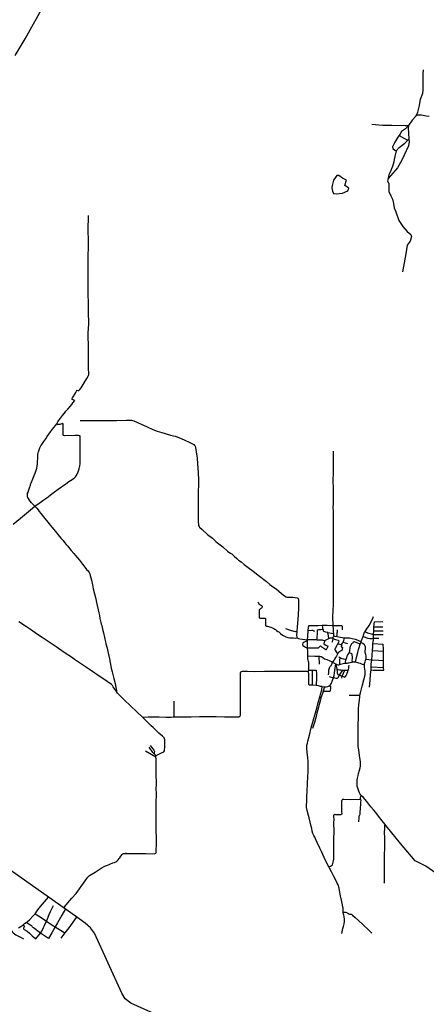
# Model space of a CAD drawing. Header units: millimetres. Extents: x 664923 to 767831, y 3118803 to 3207600.
# Tile 188 of 256: x 692367 to 695604, y 3181373 to 3189205. Entities that reach past the tile are written whole.
import ezdxf

# ---------------------------------------------------------------- set-up
doc = ezdxf.new("R2010")
doc.units = ezdxf.units.MM
for name, color, linetype in [('roads_2', 2, 'Continuous'), ('roads_3', 3, 'Continuous'), ('water', 7, 'Continuous')]:
    doc.layers.add(name, color=color, linetype=linetype)

msp = doc.modelspace()

# ---------------------------------------------------------------- linework, layer by layer
at = {"layer": 'roads_2'}
for points in [[(692410.06, 3189052.83), (692568.12, 3189333.14), (692621.39, 3189404.88), (692674.77, 3189470.38), (692732.58, 3189521.36), (692758.49, 3189544.62)], [(692402.22, 3189041.09), (692410.06, 3189052.83)], [(692314.81, 3185191.08), (692373.48, 3185240.77), (692452.26, 3185306.71), (692486.34, 3185335.12)], [(692486.34, 3185335.12), (692491.75, 3185330.31), (692502.06, 3185318.82), (692512.91, 3185306.15), (692522.44, 3185293.86), (692535.09, 3185277.9), (692568.13, 3185236.19), (692589.62, 3185208.47), (692622.23, 3185169.02), (692651.05, 3185134.25), (692673.6, 3185107.21), (692694.93, 3185080.81), (692711.62, 3185062.01), (692723.04, 3185047.76), (692737.32, 3185030.12), (692746.23, 3185019.49), (692777.37, 3184982.74), (692797.92, 3184958.47), (692825.15, 3184926.33), (692841.75, 3184906.73), (692866.67, 3184873.45), (692884.89, 3184850.69), (692899.85, 3184832.53), (692910.68, 3184821.06), (692920.51, 3184806.91), (692924.41, 3184796.51), (692928.33, 3184784.66), (692933.87, 3184764.22), (692937.22, 3184746.65), (692945.68, 3184710.36), (692952.48, 3184677.63), (692961.64, 3184639.36), (692971.78, 3184597.8), (692977.84, 3184570.22), (692983.3, 3184546.07), (692990.92, 3184511.62), (692995.85, 3184487.46), (693000.75, 3184464.76), (693005.92, 3184442.19), (693013.64, 3184410.27), (693015.85, 3184398.11), (693019.39, 3184385.32), (693026.26, 3184356.03), (693032.84, 3184328.98), (693040.64, 3184292.03), (693044.37, 3184276.31), (693049.49, 3184256.67), (693053.61, 3184240.71), (693062.44, 3184206.41), (693068.73, 3184180.69), (693074.08, 3184155.6), (693081.16, 3184121.81), (693087.52, 3184091.05), (693095.98, 3184046.94), (693102.48, 3184017.1), (693116.14, 3183963.42), (693125.72, 3183924.63), (693134.98, 3183879.61), (693137.12, 3183871.43), (693137.63, 3183864.82), (693136.96, 3183860.65)], [(693343.33, 3183657.62), (693295.52, 3183702.35), (693252.46, 3183743.61), (693195.27, 3183796.43), (693155.05, 3183836.98), (693146.2, 3183848.07), (693136.96, 3183860.65), (693127.82, 3183871.8), (693123.3, 3183879.4), (693112.05, 3183899.49), (693104.42, 3183910.23), (693096.98, 3183916.99), (693062.64, 3183940.4), (692963.65, 3184006.98), (692921.9, 3184035.95), (692858.62, 3184077.83), (692802.32, 3184116.5), (692786.55, 3184127.77), (692721.38, 3184171.33), (692656.18, 3184216.35), (692601.78, 3184252.54), (692544.43, 3184291.2), (692499.45, 3184321.18), (692459.72, 3184348.61), (692421.6, 3184374.34), (692360.87, 3184415.72)], [(694828.14, 3182465.62), (694842.08, 3182472), (694849.78, 3182476.1), (694853.15, 3182479.22), (694857.19, 3182483.38), (694859.67, 3182493.26), (694861.57, 3182502.61), (694862.6, 3182509.56), (694864.34, 3182514.81), (694865.97, 3182519.61), (694866.87, 3182527.12), (694867.2, 3182534.85), (694868.23, 3182554.76), (694867.94, 3182572.25), (694867.69, 3182580.53), (694867.19, 3182630.17), (694867.95, 3182690.75), (694868.37, 3182704.25), (694868.79, 3182727.88), (694868.79, 3182766.43), (694867.47, 3182796.46), (694867.79, 3182816.22), (694868.83, 3182842.52), (694868.78, 3182864.85), (694868.65, 3182876.82), (694869.73, 3182880.37), (694871.15, 3182882.08), (694873.63, 3182883.81), (694875.64, 3182884.25), (694881.22, 3182883.86), (694892.13, 3182883), (694902.48, 3182882.29), (694919.37, 3182881.85), (694923.08, 3182881.91), (694926.94, 3182882.7), (694929.81, 3182884.92), (694932.57, 3182888.74), (694932.45, 3182904.48), (694931.81, 3182922.31), (694931.78, 3182990.57), (694933.02, 3182998.09), (694933.66, 3183000.37), (694936.38, 3183002.24), (694938.76, 3183003.41), (694946.17, 3183003.87), (695003.5, 3183003.36), (695081.19, 3183003.93)], [(695065.96, 3182823.27), (695067.38, 3182833.41), (695068.41, 3182846.95), (695069.24, 3182865.93), (695069.58, 3182872.75), (695070.78, 3182876.06), (695074.23, 3182881.36), (695076.32, 3182886.27), (695077.35, 3182892.99), (695077.9, 3182907.09), (695080.02, 3182924.51), (695080.5, 3182936.56), (695082.11, 3182963.51), (695082.69, 3182982.83), (695083.77, 3182993.3), (695083.21, 3182999.42), (695081.19, 3183003.93), (695079.97, 3183008.46), (695080.54, 3183015.4), (695082.53, 3183025.88), (695086.43, 3183031.44)], [(695266.31, 3182336.32), (695270.08, 3182342.75), (695270.58, 3182347.3), (695270.91, 3182361.06), (695270.49, 3182385.92), (695270.62, 3182412.52), (695270.68, 3182422.74), (695269.71, 3182439.54), (695269.95, 3182452.84), (695271.77, 3182473.09), (695271.81, 3182484.45), (695271.52, 3182494.34), (695271.15, 3182513.92), (695270.81, 3182534.08), (695270.9, 3182547.98), (695271.64, 3182565.75), (695271.72, 3182580.7), (695272.73, 3182597.66), (695272.91, 3182610.59), (695272.72, 3182636.78), (695272.78, 3182662.25), (695272.63, 3182675.43), (695272.2, 3182696.86), (695271, 3182739.63), (695272.37, 3182769.13), (695272.85, 3182783.76), (695273.11, 3182791.8), (695273.3, 3182795.26), (695274.14, 3182798), (695276.95, 3182801.95)], [(694941.4, 3182105.61), (694941.65, 3182117.31), (694942.03, 3182128.8), (694941.54, 3182137.2), (694940.02, 3182146.72), (694935.71, 3182165.39), (694931.08, 3182188.95), (694925.41, 3182213.96), (694923.6, 3182219.95), (694920.59, 3182236.26), (694913.16, 3182277.49), (694909.39, 3182297.42), (694900.96, 3182323.64), (694894.92, 3182336.72), (694887.83, 3182350.91), (694865.94, 3182395.76), (694849.21, 3182426.61), (694828.14, 3182465.62)], [(694931.35, 3181935.56), (694933.62, 3181949.6), (694935.91, 3181963.05), (694939.79, 3181976.75), (694944.34, 3181991.25), (694946.56, 3182002.31), (694949, 3182013.83), (694951.45, 3182030.35), (694951.72, 3182041.93), (694951.22, 3182051.25), (694949.54, 3182069.62), (694946.92, 3182082.65), (694943.02, 3182097.46), (694941.4, 3182105.61), (694952.25, 3182105.57), (694960.94, 3182104.69), (694967.6, 3182102.65), (694979.46, 3182096.94), (694987.89, 3182091.85), (694991.57, 3182090.33), (694995.8, 3182089.37), (694999.34, 3182089.77), (695003.1, 3182089.72), (695006.09, 3182088.75), (695009.43, 3182087.32), (695015.33, 3182082.76), (695038.61, 3182062.36), (695062.75, 3182039.58), (695100.92, 3182003.86), (695146.26, 3181962.93), (695170.29, 3181939.62)]]:
    msp.add_lwpolyline(points, dxfattribs=at)
at = {"layer": 'roads_3'}
for points in [[(692329.86, 3188920.69), (692402.22, 3189041.09)], [(695521.6, 3188441.42), (695537.17, 3188469.72), (695548.53, 3188523.33), (695558.24, 3188573.97), (695575.21, 3188620.95), (695578.19, 3188644.98), (695578.78, 3188710.18), (695579.36, 3188776.23), (695580.94, 3188807.79)], [(695626.51, 3188433.97), (695601.63, 3188438), (695565.18, 3188445.13), (695537.08, 3188445.25), (695521.6, 3188441.42), (695492.28, 3188407.02), (695461.9, 3188364.27), (695459.3, 3188341.62), (695462.91, 3188304.8), (695465.07, 3188254.4), (695465.87, 3188235.85), (695461.65, 3188201.87), (695409.78, 3188086.78), (695374.89, 3188027.89), (695301, 3187941.58), (695295.95, 3187922.46), (695304.1, 3187899.99), (695305.13, 3187838.74), (695320.06, 3187804.48), (695334.27, 3187776.76), (695343.21, 3187743.6), (695347.96, 3187709.77), (695361.05, 3187677.88), (695385.55, 3187608.08), (695416.28, 3187559.23), (695451.61, 3187520.56), (695480.13, 3187496.05), (695487, 3187478.32), (695476.25, 3187442.45), (695452.23, 3187412.29), (695440.85, 3187342.51), (695413.36, 3187199.86)], [(695169.92, 3188374.61), (695256.15, 3188367.13), (695330.31, 3188366.01), (695435.56, 3188364.8), (695461.9, 3188364.27)], [(695461.9, 3188364.27), (695437.15, 3188336.33), (695406.19, 3188316.45), (695392.22, 3188292.67), (695386.44, 3188284.72), (695376.1, 3188270.52), (695351.79, 3188232.26), (695335.09, 3188194.95), (695336.19, 3188179.42), (695353.31, 3188167.5), (695363.98, 3188161.37), (695352.9, 3188117.02), (695346.94, 3188093.78), (695343.87, 3188075.22), (695334.35, 3188037.62), (695313.63, 3187987.64), (695304.2, 3187970.23), (695303.52, 3187960.54), (695301, 3187941.58)], [(695363.98, 3188161.37), (695387.6, 3188189.95), (695433.13, 3188222.69), (695448.51, 3188238.93), (695457.66, 3188247.48), (695465.07, 3188254.4)], [(695386.44, 3188284.72), (695429.96, 3188261.12), (695446.16, 3188252.98), (695457.66, 3188247.48)], [(692662.14, 3185989.14), (692665.15, 3185996.75), (692669.54, 3186006.33), (692675.71, 3186015.59), (692691.48, 3186035.06), (692708.2, 3186057.2), (692723.22, 3186075.22), (692733.84, 3186090.19), (692749.99, 3186106.8), (692769.71, 3186128.75), (692780.55, 3186143.84), (692790.86, 3186157.71), (692805.34, 3186175.24), (692785.04, 3186184.16), (692784.22, 3186187.35), (692784.81, 3186191.55), (692788.13, 3186198.44), (692792.89, 3186205.93), (692806.76, 3186225.91), (692814.64, 3186239.29), (692819.63, 3186249.76), (692823.56, 3186258.87), (692830.98, 3186256.35), (692834.76, 3186255.79), (692837.88, 3186256.31), (692840.84, 3186258.23), (692844.52, 3186262.81), (692854.79, 3186278.12), (692879.26, 3186316.48), (692900.36, 3186349.92), (692912.42, 3186369.95), (692914.98, 3186376.23), (692916.14, 3186382.49), (692916.58, 3186393.43), (692914.91, 3186427.91), (692914.45, 3186446.47), (692914.86, 3186477.86), (692914.19, 3186499.71), (692913.97, 3186531.56), (692914.21, 3186564.34), (692914.19, 3186612.89), (692913.75, 3186630.37), (692912.95, 3186668.76), (692912.34, 3186687.01), (692912.33, 3186715.27), (692913.84, 3186747.76), (692916.55, 3186782.62), (692915.91, 3186811.34), (692914.79, 3186855.45), (692913.14, 3186941.42), (692911.55, 3187033.38), (692912.36, 3187073.98), (692912.2, 3187121.28), (692912.48, 3187160.79), (692912.46, 3187209.48), (692913.02, 3187250.71), (692912.9, 3187305.5), (692911.94, 3187344.51), (692913.59, 3187377), (692915.14, 3187425.74), (692913.88, 3187463.33), (692912.41, 3187514.2), (692912.67, 3187564.31), (692913.78, 3187611.16), (692913.19, 3187646.74)], [(692486.34, 3185335.12), (692459.24, 3185365.35), (692444.17, 3185383.76), (692436.32, 3185395.45), (692431.3, 3185403.64), (692429.34, 3185408.13), (692428.68, 3185411.52), (692428.35, 3185415.15), (692428.51, 3185425.71), (692428.88, 3185431.65), (692429.36, 3185435.87), (692429.94, 3185438.46), (692432.86, 3185447.49), (692439.21, 3185466.48), (692444.91, 3185482.03), (692452.2, 3185502.3), (692456.6, 3185515.71), (692459.24, 3185522), (692462.74, 3185529.09), (692466.81, 3185539), (692482.23, 3185578.89), (692490.53, 3185599.02), (692497.85, 3185621.16), (692502.27, 3185638.56), (692505.32, 3185653.28), (692507.53, 3185671.59), (692508.92, 3185691.9), (692511.78, 3185718.02), (692511.52, 3185742.84), (692511.85, 3185751.74), (692512.69, 3185757.54), (692515.5, 3185767.58), (692521.98, 3185784.08), (692528.31, 3185800.1), (692535.28, 3185814.89), (692541.69, 3185825.47), (692558.57, 3185848.85), (692573.74, 3185871.27), (692585.22, 3185888.63), (692598.71, 3185907.43), (692611.75, 3185925.61), (692628.79, 3185948.53), (692638.48, 3185960.71), (692651.54, 3185977.16), (692662.14, 3185989.14)], [(692486.34, 3185335.12), (692520.74, 3185360), (692557.68, 3185385.12), (692582.05, 3185401.44), (692595.53, 3185411.67), (692608.69, 3185422.66), (692644.95, 3185450.26), (692673.8, 3185470.73), (692733.67, 3185513.71), (692757.55, 3185530.82), (692770.58, 3185540.09), (692775.7, 3185543.3), (692794.95, 3185555.96), (692802.4, 3185560.76), (692810.45, 3185567.61), (692816.44, 3185575.83), (692825.01, 3185588.93), (692833.32, 3185607.8), (692840.77, 3185632.28), (692843.95, 3185648.11), (692845.26, 3185654.99), (692846.96, 3185675.31), (692847.63, 3185710.46), (692848.88, 3185757.79), (692847.99, 3185820.68), (692848.96, 3185866.45), (692848.95, 3185885.96), (692847.3, 3185891.4), (692845.37, 3185893.86), (692841.87, 3185896.31), (692835.27, 3185896.66), (692806.09, 3185897.12), (692723.4, 3185895.75), (692719.31, 3185896.61), (692716.47, 3185897.51), (692714.07, 3185900.43), (692712.7, 3185906.96), (692712.53, 3185917.11), (692712.99, 3185980.16), (692712.87, 3185987.34), (692712.36, 3185989.98), (692711.54, 3185991.37), (692708.24, 3185992.09), (692703.39, 3185991.39), (692685.27, 3185986.4), (692679, 3185985.68), (692672.89, 3185985.11), (692668.01, 3185985.96), (692662.14, 3185989.14)], [(692847.27, 3186017.33), (692905.19, 3186017.22), (692946.99, 3186017.52), (693013.95, 3186017.71), (693074.53, 3186017.12), (693114.74, 3186017.14), (693138.42, 3186018.19), (693216.17, 3186018.56), (693247.45, 3186019.21), (693256.64, 3186018.84), (693264.78, 3186017.91), (693275.36, 3186014.11), (693304.05, 3186002.01), (693381.07, 3185966.47), (693426.15, 3185945.1), (693462.31, 3185932.06), (693498.19, 3185920.74), (693524.02, 3185912.56), (693566.41, 3185901.35), (693591.67, 3185895.8), (693604.91, 3185892.06), (693620.05, 3185886.74), (693675.44, 3185862.24), (693720.92, 3185841.4), (693747.37, 3185828.33), (693751.81, 3185824.97), (693758.72, 3185818.45), (693762.28, 3185811.9), (693765.18, 3185802.13), (693772.17, 3185766.49), (693780.17, 3185718.15), (693782.52, 3185673.14), (693786.88, 3185603.54), (693789.24, 3185541.34), (693787.13, 3185415.99), (693788.36, 3185311.78), (693788.59, 3185252.59), (693787.99, 3185209.87), (693789.44, 3185190.98), (693790.91, 3185181.63), (693794.41, 3185174.76), (693799.03, 3185168.84), (693818.55, 3185149.87), (693862.52, 3185110.52), (693901.63, 3185079.7), (693927.65, 3185055.4), (693940.82, 3185044.57), (693983.75, 3185010.82), (694021.54, 3184976.35), (694031.78, 3184969.1), (694044.94, 3184962.42), (694054.91, 3184955.44), (694064.37, 3184947.12), (694073.05, 3184937.46), (694094.95, 3184917.97), (694109.52, 3184906.81), (694129.74, 3184891.52), (694152.96, 3184872.56), (694186.4, 3184847.96), (694225.52, 3184817.35), (694276.21, 3184779.52), (694330.22, 3184735.39), (694358.01, 3184713.59), (694380.12, 3184697.53), (694409.21, 3184678.15), (694452.15, 3184641.78), (694474.59, 3184621.76), (694487.77, 3184614.3), (694493.67, 3184611.75), (694502.74, 3184610.84), (694541.71, 3184611.45), (694560.38, 3184609.89), (694574.75, 3184606.39), (694580.44, 3184603.3), (694583.71, 3184599.8), (694586.92, 3184587.86), (694587.42, 3184569.32), (694585.52, 3184525.08), (694582.44, 3184473.14), (694580.46, 3184433.57), (694575.25, 3184374.28), (694573.11, 3184338.4), (694571.28, 3184307.52), (694571.66, 3184296.47), (694573.25, 3184290.88), (694575.57, 3184287.17), (694579.76, 3184284.61), (694585.63, 3184282.84), (694597.72, 3184280.24), (694658.8, 3184271.31)], [(694862.15, 3185773.2), (694860.99, 3185722.92), (694861.44, 3185650.99), (694861.01, 3185609.22), (694860.77, 3185533.72), (694861.27, 3185481.09), (694861.67, 3185412.54), (694861.72, 3185353.72), (694860.67, 3185325.98), (694861.23, 3185292.83), (694860.93, 3185243.55), (694861.94, 3185160.77), (694861.74, 3185083.4), (694861.62, 3185012.03), (694862, 3184933.16), (694862.1, 3184870.6), (694861.45, 3184809.14), (694860.86, 3184709.09), (694862.16, 3184631.56), (694861.94, 3184599.52), (694860.97, 3184556.98), (694858.67, 3184502.8), (694857.94, 3184457.07), (694857.76, 3184434.03), (694858.79, 3184405.95), (694860.72, 3184385.95), (694862.45, 3184357.41), (694863.21, 3184334.57), (694863.95, 3184322.01), (694864.79, 3184307.81), (694866.42, 3184301.04)], [(694263.71, 3184571.63), (694266.59, 3184565.27), (694270.36, 3184559.03), (694275.55, 3184554.27), (694282.61, 3184549.86), (694290.58, 3184545.13), (694294.83, 3184542.55), (694296.77, 3184539.93), (694297.92, 3184537.19), (694297.96, 3184534.43), (694297.9, 3184531.89), (694295.51, 3184528.55), (694290.81, 3184524.05), (694287.31, 3184521.23), (694280.72, 3184517.26), (694275.79, 3184513.53), (694274.05, 3184511.07), (694274.07, 3184502.9), (694273.86, 3184489.54), (694273.99, 3184468.12), (694273.85, 3184450.01), (694274.79, 3184447.38), (694277.81, 3184445.67), (694284.92, 3184445.56), (694312.02, 3184444.02), (694318.91, 3184443.48), (694321.02, 3184443.3), (694323.5, 3184441.23), (694323.53, 3184439.58), (694324.54, 3184432.31), (694324.73, 3184400.29), (694324.59, 3184389.14), (694324.64, 3184386.16), (694325.56, 3184384.08), (694328.48, 3184382.14), (694336.61, 3184380.07), (694365.5, 3184371.72), (694378.57, 3184366.97), (694384.02, 3184364.99), (694389.62, 3184362.21), (694398.01, 3184357.72), (694403.64, 3184353.83), (694411.85, 3184347.13), (694421.18, 3184339.77), (694428.92, 3184334.6), (694443.22, 3184322.37), (694459.53, 3184309.83), (694470.18, 3184302.94), (694475, 3184300.26), (694484.46, 3184296.63), (694500.89, 3184290.19), (694516.14, 3184288.88), (694544.89, 3184287.64), (694565.94, 3184286.12), (694575.57, 3184287.17)], [(695075.68, 3183832.79), (695079.82, 3183851.38), (695086.73, 3183882.33), (695092.49, 3183904.92), (695105.7, 3183954.78), (695113.13, 3183983.02), (695115.96, 3183997.37), (695116.57, 3184009.26), (695116.49, 3184024.04), (695111.92, 3184055.14), (695110.9, 3184068.13), (695110.76, 3184076.48), (695112.55, 3184085.19), (695116.39, 3184096.98), (695122.65, 3184119.08), (695123.71, 3184122.8), (695124.51, 3184132.93), (695123.64, 3184145.93), (695122.37, 3184154.27), (695119.14, 3184164.17), (695118.2, 3184171.55), (695117.87, 3184181.82), (695119.34, 3184200.33), (695119.94, 3184212.54), (695119.39, 3184216.71), (695117.21, 3184221.5), (695110.41, 3184231.82), (695098.43, 3184243.51), (695094.19, 3184245.84), (695090.6, 3184248.2), (695087.45, 3184252.65), (695085.93, 3184257.11), (695085.84, 3184262.42), (695087.52, 3184268.07), (695099.77, 3184298.47), (695106.22, 3184317.7), (695112.28, 3184332.09), (695116.54, 3184338.27), (695124.85, 3184352.54), (695149.95, 3184387.19), (695170.12, 3184426.4), (695179.25, 3184449.69), (695182.36, 3184457.13)], [(695168.86, 3184113.67), (695175.12, 3184186.37), (695177.63, 3184215.56), (695178.29, 3184243.86), (695181.99, 3184270.15), (695183.78, 3184286.68), (695184.37, 3184314.53), (695185, 3184344.53), (695186.62, 3184374.5), (695190.44, 3184416.42), (695257.98, 3184417.83)], [(694483.9, 3184361.93), (694499.85, 3184355.95), (694518.95, 3184348.78), (694527.78, 3184346.59), (694532.98, 3184346.04), (694541.65, 3184343.07), (694548.9, 3184341.94), (694561.81, 3184339.03), (694573.11, 3184338.4)], [(694828.14, 3182465.62), (694810.38, 3182501.74), (694790.53, 3182541.28), (694769.09, 3182588.19), (694756.19, 3182614.33), (694735.11, 3182659.53), (694720.93, 3182688.04), (694714.88, 3182701.12), (694707.67, 3182715.99), (694701.22, 3182732.81), (694696.01, 3182750.68), (694691.1, 3182771.16), (694684.85, 3182797.18), (694679.06, 3182821.85), (694670.51, 3182855.45), (694664.47, 3182874.66), (694655.02, 3182914.16), (694649.48, 3182937.8), (694648.86, 3182947.79), (694649.24, 3182960.44), (694651.93, 3182983.3), (694653.82, 3183024.94), (694655.69, 3183067.87), (694661.46, 3183184.02), (694662.83, 3183222.5), (694664.18, 3183257.96), (694664.01, 3183281.59), (694662.6, 3183304.74), (694659.8, 3183335.71), (694655.6, 3183374.84), (694652.5, 3183410.57), (694651.93, 3183423.16), (694651.98, 3183427.49), (694652.31, 3183434.87), (694656.83, 3183451.42), (694660.45, 3183467.16), (694672.56, 3183514.28), (694687.91, 3183572.59), (694704.12, 3183628.06), (694722.34, 3183691.87), (694735.47, 3183739.8), (694743.07, 3183773.44), (694748.28, 3183789.54), (694758.16, 3183826.62), (694765.2, 3183849.24), (694770.7, 3183875.57), (694774.01, 3183900.21), (694761.53, 3183901.91), (694745.82, 3183906.19), (694727.48, 3183910.08), (694698.24, 3183910.61), (694678.03, 3183910.51), (694672.65, 3183911.67), (694670.45, 3183913.78), (694669.35, 3183917.4), (694668.82, 3183922.05), (694667.66, 3183964.06), (694667.16, 3183993.7), (694665.52, 3184023.78), (694667.89, 3184031.62), (694669.19, 3184040.64), (694669.1, 3184055.41), (694667.68, 3184092.18), (694665.76, 3184100.66), (694663.02, 3184109.62), (694659.89, 3184123.7), (694660.18, 3184134.62), (694660.67, 3184143.79), (694660.08, 3184179.28), (694659.1, 3184209.47), (694658.49, 3184261.08), (694658.8, 3184271.31), (694660.76, 3184302.27), (694664.46, 3184347.25), (694666.39, 3184370.8), (694667.14, 3184384.63), (694668.55, 3184386.58), (694671.77, 3184387.43), (694681.14, 3184387.11), (694706.99, 3184386.26), (694741.85, 3184387.49), (694775.26, 3184388.37), (694777.94, 3184388.45), (694787.53, 3184388.73), (694813.54, 3184387.73), (694860.72, 3184385.95)], [(694664.46, 3184347.25), (694692.03, 3184348.99), (694699.39, 3184347.99), (694708.29, 3184344.77), (694713.05, 3184342.03)], [(694731.53, 3184271.97), (694733.46, 3184286.59), (694736.49, 3184328.24), (694736.58, 3184343.56), (694736.68, 3184348.8), (694737.78, 3184350.69), (694739.82, 3184352.41), (694746.76, 3184353.84), (694763.12, 3184355.42), (694780.49, 3184358.23)], [(694819.03, 3184330.64), (694804.66, 3184333.77), (694787.27, 3184337.6), (694784.56, 3184342.06), (694784.07, 3184348.79), (694781.51, 3184355.86), (694780.49, 3184358.23), (694779.35, 3184360.89), (694778.67, 3184367.62), (694777.94, 3184388.45)], [(694819.03, 3184330.64), (694863.95, 3184322.01)], [(694827.4, 3184282.93), (694824.39, 3184302.82), (694819.03, 3184330.64)], [(694860.72, 3184385.95), (694884.58, 3184385.53), (694908.31, 3184385.55), (694928.23, 3184384.99), (694932.29, 3184383.93), (694933.3, 3184381.54), (694934.07, 3184373.69), (694933.49, 3184351.03)], [(694890.74, 3184298.55), (694892.98, 3184312.52), (694892.69, 3184318.89), (694894.81, 3184327.92), (694897.51, 3184335.08), (694897.77, 3184341.65), (694896.37, 3184346.68), (694892.53, 3184351.48)], [(695116.54, 3184338.27), (695123.54, 3184332.59), (695134.53, 3184328.01), (695184.37, 3184314.53), (695207.19, 3184314.65), (695259.72, 3184314.22)], [(695185, 3184344.53), (695259.21, 3184344.14)], [(695186.62, 3184374.5), (695258.69, 3184375.4)], [(694658.49, 3184261.08), (694650.89, 3184260.95), (694643.38, 3184259.71), (694630.69, 3184252.94), (694621.96, 3184245.86), (694619.37, 3184242.63), (694618.33, 3184237.18), (694618.62, 3184231.76), (694619.99, 3184227.66), (694633.91, 3184217.96), (694642.28, 3184212.85), (694646.26, 3184211.23), (694659.1, 3184209.47), (694732.61, 3184207.54), (694741.66, 3184207.69), (694745.11, 3184208.28), (694751.54, 3184212.84), (694754.09, 3184216.4), (694757.4, 3184220.97), (694759.13, 3184222.83), (694760.59, 3184223.38), (694763.8, 3184222.11), (694770.4, 3184217.58), (694787.41, 3184205.69), (694804.46, 3184194.55), (694805.93, 3184194.18), (694807.78, 3184195.41), (694810.47, 3184201.02), (694821.62, 3184220.85)], [(694731.53, 3184271.97), (694658.8, 3184271.31)], [(694731.53, 3184271.97), (694740.26, 3184272.22), (694759.31, 3184272.22), (694774.33, 3184271.66), (694781.19, 3184270.64), (694791.39, 3184267.74), (694795.84, 3184267.93), (694800.94, 3184270.29), (694822.26, 3184279.39), (694827.4, 3184282.93), (694831.74, 3184285.91), (694837.07, 3184287.82), (694844.14, 3184288.28), (694852.6, 3184287.74), (694855.34, 3184288.24), (694859.07, 3184289.77), (694861.51, 3184293.91), (694864.05, 3184299.4), (694866.42, 3184301.04), (694869.61, 3184301.42), (694878.08, 3184300.32), (694890.74, 3184298.55), (694906.35, 3184296.36), (694920.55, 3184293.65), (694935.23, 3184290.26), (694946.11, 3184287.94), (694950.52, 3184287.75), (694955.25, 3184287.53), (694970.4, 3184288.27), (694982.35, 3184288.63), (694991.58, 3184286.85), (695012.17, 3184281.9), (695037.78, 3184276.39), (695058.26, 3184268.22), (695085.93, 3184257.11)], [(694795.84, 3184267.93), (694787.96, 3184243.3), (694787.43, 3184240.66), (694790.5, 3184237.15), (694803.96, 3184229.57), (694821.62, 3184220.85)], [(694899.93, 3184241.73), (694929.32, 3184233.48), (694927.18, 3184225.63), (694926.08, 3184220.05), (694927.07, 3184216.75), (694932.31, 3184214.19), (694934.05, 3184213.16), (694936.09, 3184210.27), (694936.43, 3184206.58), (694935.06, 3184200.72), (694933.55, 3184195.67), (694930.08, 3184187.79), (694920.47, 3184181.53), (694904.32, 3184171.2), (694900.25, 3184166.82), (694898.13, 3184161.65), (694896.93, 3184157.12), (694889.79, 3184142.92), (694881.47, 3184130.73), (694873.29, 3184118.26), (694867.07, 3184108.49), (694858.06, 3184095.04), (694851.99, 3184082.48), (694845.8, 3184070.19), (694843.44, 3184064.91), (694841.81, 3184061.32), (694839.4, 3184058.84), (694836.05, 3184056.55), (694833.08, 3184053.3), (694829.45, 3184045.56), (694824.98, 3184031.44), (694824.11, 3184026.74), (694825.15, 3184021.13), (694826.17, 3184016.47), (694825.69, 3184011.03), (694824.68, 3184004.64), (694823.24, 3184000.31), (694821.25, 3183995.03)], [(694859.07, 3184289.77), (694859.69, 3184284.16), (694859.55, 3184281.72), (694859.4, 3184279.1), (694857.47, 3184270.65), (694853.36, 3184257.46), (694850.86, 3184249.74)], [(694859.55, 3184281.72), (694880.9, 3184275.37), (694901.89, 3184268.65), (694904.03, 3184267.89), (694905.63, 3184266.99), (694906.46, 3184265.55), (694905.97, 3184263.16), (694903.99, 3184254.51), (694901.48, 3184245.33), (694899.93, 3184241.73), (694897.25, 3184235.45), (694895.69, 3184232.78), (694893.72, 3184231.42), (694891.62, 3184229.39), (694888.39, 3184223.65), (694878.1, 3184201.89), (694876.7, 3184198.15), (694876.35, 3184195.09), (694878.43, 3184190.1), (694885.85, 3184176.31), (694890.37, 3184169.37), (694898.13, 3184161.65)], [(694929.32, 3184233.48), (694935.48, 3184246.7), (694939.62, 3184254.32), (694976.41, 3184244.21)], [(694939.62, 3184254.32), (694943.65, 3184259.82), (694947.11, 3184268.09), (694949.73, 3184278.6), (694950.52, 3184287.75)], [(695077.19, 3184237.84), (695044.76, 3184251.54), (695036.24, 3184254.2), (695031.52, 3184255.07), (695028.13, 3184255.39), (695023.61, 3184254.74), (695021.39, 3184252.65), (695019.02, 3184247.93), (695015.51, 3184244.3), (695012.15, 3184242.37), (695008.62, 3184239.13), (695005.66, 3184236.09), (695003.4, 3184229.81), (694998.05, 3184218.15), (694994.98, 3184210.23), (694993.77, 3184203.85), (694992.86, 3184191.46), (694991.72, 3184180.58), (694989.41, 3184172.3), (694984.47, 3184163.04), (694977.46, 3184152.7), (694970.89, 3184142.76), (694966.98, 3184128.84), (694962.11, 3184116.83), (694959.47, 3184107.92), (694957.63, 3184097.94), (694957.28, 3184086.07)], [(695039.61, 3184096.47), (695047.43, 3184131.26), (695058.61, 3184171.59), (695061.73, 3184183.84), (695063.94, 3184194.99), (695066.19, 3184203.51), (695077.19, 3184237.84), (695085.93, 3184257.11)], [(695099.77, 3184298.47), (695138.17, 3184285.68), (695153.15, 3184281.95), (695158.21, 3184282.3), (695169.36, 3184284.07), (695183.78, 3184286.68), (695225.28, 3184284.49)], [(695164.12, 3184032.58), (695179.83, 3184031.72), (695264.49, 3184029.7), (695264.09, 3184053.24), (695263.19, 3184107.84), (695261.95, 3184181.47), (695261.72, 3184195.32), (695260.98, 3184238.99)], [(695178.29, 3184243.86), (695260.98, 3184238.99)], [(694989.41, 3184172.3), (695003.6, 3184165.95), (695008.34, 3184163.78), (695009.95, 3184161.12), (695010.18, 3184155), (695011.03, 3184148.83), (695012.83, 3184142.87), (695014.21, 3184139.52), (695014.5, 3184133.15), (695013.36, 3184122.83), (695011.93, 3184106.88), (695012.22, 3184101.07), (695013.29, 3184094.78)], [(695175.12, 3184186.37), (695261.95, 3184181.47)], [(694660.67, 3184143.79), (694716.5, 3184141.81), (694748.92, 3184141.43), (694752.37, 3184141.39), (694761.29, 3184140.64), (694767.83, 3184138.82), (694772.22, 3184136.28), (694778.92, 3184131.74), (694794.26, 3184122.23), (694810.49, 3184114.43), (694835.76, 3184105.88), (694849.79, 3184099.87), (694858.06, 3184095.04), (694881.85, 3184080.87), (694883.83, 3184080), (694891.74, 3184076.49), (694899.76, 3184074.36), (694907.08, 3184074.48), (694914.28, 3184076.22), (694919.69, 3184077.53), (694942.1, 3184082.9), (694957.28, 3184086.07), (694962.24, 3184087.1), (694972.86, 3184087.51), (694981.75, 3184088), (694988.12, 3184089.24), (694997.68, 3184091.22), (695013.29, 3184094.78), (695018.61, 3184096), (695031.84, 3184096.79), (695039.61, 3184096.47), (695047.41, 3184094.44), (695063.38, 3184089.03), (695076.34, 3184085.61), (695093.23, 3184079.19), (695102.52, 3184076.74), (695110.76, 3184076.48)], [(694748.92, 3184141.43), (694750.75, 3184079.8)], [(694907.96, 3184137.91), (694921.29, 3184128.87), (694931.22, 3184124.92), (694944.19, 3184121.04), (694962.11, 3184116.83)], [(694914.28, 3184076.22), (694914.39, 3184112.06), (694916.13, 3184119.1), (694921.29, 3184128.87)], [(695122.65, 3184119.08), (695168.86, 3184113.67)], [(695152.5, 3183894.68), (695156.05, 3183952.63), (695160.38, 3183997.11), (695164.12, 3184032.58), (695164.49, 3184057.16), (695165.45, 3184079.17), (695168.86, 3184113.67)], [(695168.86, 3184113.67), (695223.54, 3184109.29), (695263.19, 3184107.84)], [(693217.24, 3182573.17), (693255.38, 3182572.96), (693305.67, 3182572.68), (693374.7, 3182572.6), (693439.81, 3182571.16), (693444.98, 3182571.81), (693449.93, 3182574.61), (693452.68, 3182578.97), (693453.41, 3182586), (693453.71, 3182595.94), (693454.6, 3182644.57), (693454.93, 3182697.97), (693454.12, 3182753.85), (693454.1, 3182834.04), (693453.98, 3182901.72), (693453.72, 3182997.37), (693454.77, 3183022.16), (693454.56, 3183051.04), (693454.38, 3183085.61), (693455.26, 3183120.87), (693454.74, 3183152), (693454.23, 3183182.86), (693453.2, 3183220.33), (693452.78, 3183253.7), (693453.21, 3183283.79), (693453.86, 3183300.89), (693453.84, 3183325.67), (693451.64, 3183339.61), (693451.69, 3183347.86), (693453.02, 3183350.62), (693454.06, 3183352.77), (693457.96, 3183356.02), (693467.87, 3183360.5), (693501.91, 3183374.73), (693508.82, 3183377.85), (693514.21, 3183382.25), (693518.23, 3183389.06), (693519.65, 3183394.71), (693521.67, 3183420.22), (693522.24, 3183454.14), (693520.91, 3183477.91), (693518.71, 3183485.37), (693515.58, 3183492.24), (693503.31, 3183505.17), (693474.46, 3183530.35), (693427.95, 3183574.91), (693414.16, 3183588.92), (693392.9, 3183610.3), (693343.33, 3183657.62), (693388.33, 3183658.56), (693438.78, 3183659.4), (693475.88, 3183659.46), (693529.57, 3183658.29), (693573.84, 3183657.71), (693589.46, 3183658.35), (693592.87, 3183658.47), (693638.4, 3183660.11), (693681.34, 3183660.07), (693730.68, 3183659.77), (693798.45, 3183661.09), (693864.92, 3183661.63), (693931.59, 3183661.25), (693996.57, 3183660.84), (694042.72, 3183660.1), (694088.48, 3183660.12), (694109.95, 3183660.1), (694114.47, 3183660.56), (694117.65, 3183661.73), (694120.81, 3183663.84), (694122.62, 3183668.37), (694123.49, 3183673.26), (694124.26, 3183683.2), (694124.72, 3183723.48), (694123.94, 3183803.47), (694124.22, 3183877.48), (694124.14, 3183938), (694124.38, 3183968.53), (694124.13, 3184006.37), (694124.22, 3184012), (694125.85, 3184016.33), (694128.81, 3184019.19), (694134.24, 3184021.15), (694140.26, 3184021.82), (694179.23, 3184022.09), (694235.74, 3184021.54), (694314.63, 3184022.12), (694376.58, 3184022.97), (694396.92, 3184022.93), (694445.7, 3184022.06), (694485.63, 3184021.79), (694543.07, 3184021.63), (694604.08, 3184022.27), (694665.52, 3184023.78)], [(694667.89, 3184031.62), (694698.37, 3184032.03), (694717.55, 3184032.09), (694722.88, 3184031.92), (694725.56, 3184030.91), (694727.21, 3184028.02), (694728.98, 3184001.55), (694728.92, 3183973.73), (694727.48, 3183910.08)], [(694698.24, 3183910.61), (694698.69, 3183981.43), (694698.37, 3184032.03)], [(694774.01, 3183900.21), (694792.09, 3183899.26), (694805.26, 3183898.98), (694820.55, 3183902.12), (694831.62, 3183906.16), (694835.18, 3183909.1), (694837.99, 3183911.42), (694846.37, 3183922.47), (694855.2, 3183944.47), (694864.79, 3183970.02), (694865.49, 3183973.22), (694868.83, 3183988.57), (694872.05, 3184009.02), (694876.55, 3184029.5), (694883.83, 3184080), (694891.39, 3184039.71), (694894.48, 3184019.68), (694894.99, 3184008.44), (694896.54, 3184002.36), (694900.34, 3183997.29), (694911.37, 3183993.14), (694913.83, 3183992.2), (694934.33, 3183982.75), (694949.13, 3183976.73), (694953.65, 3183976.49), (694957.67, 3183978.01), (694960.85, 3183980.79), (694964.6, 3183988.08), (694969.9, 3183999.74), (694973.8, 3184007.35), (694978.76, 3184019.64), (694982.27, 3184031.11), (694983.21, 3184034.17), (694985.85, 3184049.48), (694987.61, 3184060.6), (694988.43, 3184069.45)], [(694891.39, 3184039.71), (694902.56, 3184036.63), (694913.26, 3184033.75), (694924.1, 3184032.66), (694938.48, 3184031.94), (694954.95, 3184031.89), (694982.27, 3184031.11)], [(694913.83, 3183992.2), (694938.48, 3184031.94)], [(694931.25, 3183967.44), (694934.33, 3183982.75), (694935.53, 3183988.65), (694954.95, 3184031.89)], [(695164.49, 3184057.16), (695264.09, 3184053.24)], [(694829.17, 3183979.98), (694864.79, 3183970.02)], [(694865.49, 3183973.22), (694882.21, 3183968.17), (694894.34, 3183967.57), (694900.44, 3183969.12), (694905.34, 3183976.11), (694911.37, 3183993.14)], [(694792.09, 3183899.26), (694782.44, 3183864.2), (694776.91, 3183845.74), (694764.81, 3183809.49), (694758.29, 3183783.34), (694749.05, 3183749.84), (694742.69, 3183724.81), (694732.96, 3183687.92), (694727.16, 3183663.28), (694712.92, 3183613.4), (694697.9, 3183565.75)], [(694782.44, 3183864.2), (694814.14, 3183864.47), (694828.07, 3183864.14), (694835.61, 3183864.26), (694838.79, 3183865.26), (694840.08, 3183866.78), (694840.95, 3183871.48), (694842.26, 3183883.11), (694843.51, 3183898.12), (694842.14, 3183901.1), (694835.18, 3183909.1)], [(693593.27, 3183784.71), (693594.04, 3183701.02), (693592.87, 3183658.47)], [(694990.83, 3183833.01), (695075.68, 3183832.79)], [(695285.21, 3182792.01), (695276.95, 3182801.95), (695275.32, 3182803.9), (695252.7, 3182833.08), (695222.04, 3182870.48), (695200.9, 3182898.08), (695182.44, 3182920.43), (695162.65, 3182944.67), (695137.57, 3182976.22), (695116.64, 3183001.58), (695100.19, 3183019.3), (695086.43, 3183031.44), (695081.65, 3183036.82), (695076.16, 3183045.69), (695072.59, 3183054.72), (695066.87, 3183068.48), (695058.27, 3183091.62), (695054.13, 3183106.77), (695053.04, 3183117.32), (695052.24, 3183130.6), (695052.92, 3183145.26), (695054.52, 3183158.69), (695057.02, 3183172.37), (695061.13, 3183193.23), (695064.75, 3183209.08), (695072.31, 3183234.77), (695078.13, 3183254.86), (695080.01, 3183266.03), (695080.76, 3183275.12), (695080.6, 3183285.01), (695078.79, 3183304.18), (695074.99, 3183333.42), (695071.84, 3183351.32), (695065.44, 3183395.85), (695061.99, 3183424.65), (695060.92, 3183447.8), (695061.76, 3183492.8), (695062.26, 3183558.47), (695062.16, 3183605.5), (695062.71, 3183640.5), (695062.8, 3183675.72), (695064.75, 3183722.78), (695066.93, 3183756.21), (695070.64, 3183792.38), (695074.13, 3183822.43), (695075.68, 3183832.79)], [(693451.64, 3183339.61), (693367.73, 3183385.48)], [(693453.02, 3183350.62), (693441.43, 3183359.32), (693436.01, 3183364.09), (693425.83, 3183376.28), (693396.73, 3183417.09)], [(693405.59, 3183432.04), (693426.69, 3183404.12), (693435.51, 3183394.34), (693438.26, 3183389.3), (693439.03, 3183383.13), (693437.85, 3183374.28), (693436.01, 3183364.09)], [(696692.72, 3182099.63), (696443.64, 3182107.03), (696213.06, 3182105.74), (696212.45, 3182105.73), (696210.53, 3182167.45), (696212.69, 3182255.6), (696213.37, 3182283.6), (696206.18, 3182399.14), (696094.44, 3182404.25), (696018.53, 3182407.71), (695955.67, 3182403.17), (695947.63, 3182309.12), (695897.33, 3182311.31), (695752.18, 3182365.84), (695599.16, 3182472.4), (695515.4, 3182514.91), (695399.46, 3182651.66), (695285.21, 3182792.01)], [(692715.77, 3182141.82), (692725.7, 3182150.83), (692750.47, 3182179.34), (692782.07, 3182216.4), (692816.46, 3182255.01), (692830.28, 3182273.22), (692873.32, 3182335.22), (692900.92, 3182374.28), (692909.7, 3182384.53), (692917.2, 3182392.34), (692922.69, 3182396.46), (692936.48, 3182405.22), (692966.58, 3182424.26), (692992.48, 3182440.81), (693016.18, 3182454.69), (693044.63, 3182470.72), (693049.48, 3182473.33), (693059.21, 3182477.51), (693107.37, 3182497.24), (693120.2, 3182501.95), (693131.98, 3182507.3), (693138.88, 3182511.54), (693145.76, 3182516.62), (693151.23, 3182521.95), (693158.22, 3182532), (693163.84, 3182539.12), (693171.86, 3182550.21), (693183.18, 3182565.21), (693189.03, 3182570.55), (693193.62, 3182572.31), (693200, 3182572.98), (693209.05, 3182573.08), (693217.24, 3182573.17), (693209.05, 3182573.08)], [(693675.79, 3181191.5), (693251.35, 3181382.57), (693206.79, 3181415.19), (693178.78, 3181460.61), (692961.11, 3181938.74), (692929.05, 3181982.01), (692888.5, 3182018.87), (692812.23, 3182073.91), (692288.38, 3182442.69)], [(692358.38, 3181981.97), (692382.85, 3181996.37), (692391.43, 3182003.51), (692405.38, 3182015.11), (692417.46, 3182022.6), (692422.41, 3182025.66), (692443.66, 3182045.31), (692474.13, 3182075.69), (692488.86, 3182092.74), (692511.48, 3182124.85), (692531.99, 3182151.96), (692596.83, 3182225.53)], [(692730.59, 3182131.39), (692701.7, 3182081.36), (692667.07, 3182022.25), (692649.1, 3181988.59), (692622.38, 3181942.28), (692595.03, 3181896.64), (692532.16, 3181939.94), (692477.52, 3181980.18), (692471.48, 3181984.05), (692467.46, 3181987.06), (692465.62, 3181991.21), (692462.66, 3181996), (692455.07, 3182000.06), (692417.46, 3182022.6)], [(692494.42, 3181894.97), (692532.16, 3181939.94), (692541.63, 3181955.72), (692557.29, 3181984.58), (692564.78, 3182000.34), (692580.36, 3182034.7), (692587.35, 3182053.08), (692601.62, 3182086.55), (692612.7, 3182111.6), (692626.81, 3182141.75), (692636.9, 3182159.96)], [(692488.86, 3182092.74), (692528.76, 3182068.89), (692580.36, 3182034.7), (692623.82, 3182005.55), (692649.1, 3181988.59), (692725.4, 3181940.54)], [(692817.09, 3182063.45), (692756.98, 3181979.93), (692725.4, 3181940.54), (692694.41, 3181898.28)], [(692391.43, 3182003.51), (692402.92, 3181995.77), (692403.64, 3181992.7), (692402.15, 3181988.94), (692398.72, 3181982.5), (692396.58, 3181978.51), (692396.62, 3181976.09), (692396.89, 3181972.35), (692401.82, 3181968.47), (692425.07, 3181953.89), (692444.81, 3181937.49), (692467.25, 3181917.84), (692494.42, 3181894.97)], [(692307.99, 3181956.42), (692306.72, 3181952.67), (692307.22, 3181949.15), (692308.15, 3181946.53), (692314.44, 3181940.91), (692324.08, 3181933.14), (692337.03, 3181925.88), (692362.69, 3181912.44), (692378.53, 3181903.68), (692397.28, 3181893.36)]]:
    msp.add_lwpolyline(points, dxfattribs=at)
at = {"layer": 'water'}
msp.add_lwpolyline([(694864.18, 3187821.9), (694886.51, 3187820.72), (694937.77, 3187824.7), (694979.35, 3187844.16), (694986.31, 3187866.17), (694955.59, 3187886.49), (694967.45, 3187929.42), (694936.81, 3187944.54), (694906.09, 3187964.87), (694891.43, 3187964.62), (694865.51, 3187929.27), (694853.65, 3187887.39), (694850.84, 3187867.54), (694856.52, 3187840.53), (694864.18, 3187821.9)], close=True, dxfattribs=at)

doc.saveas('drawing.dxf')
